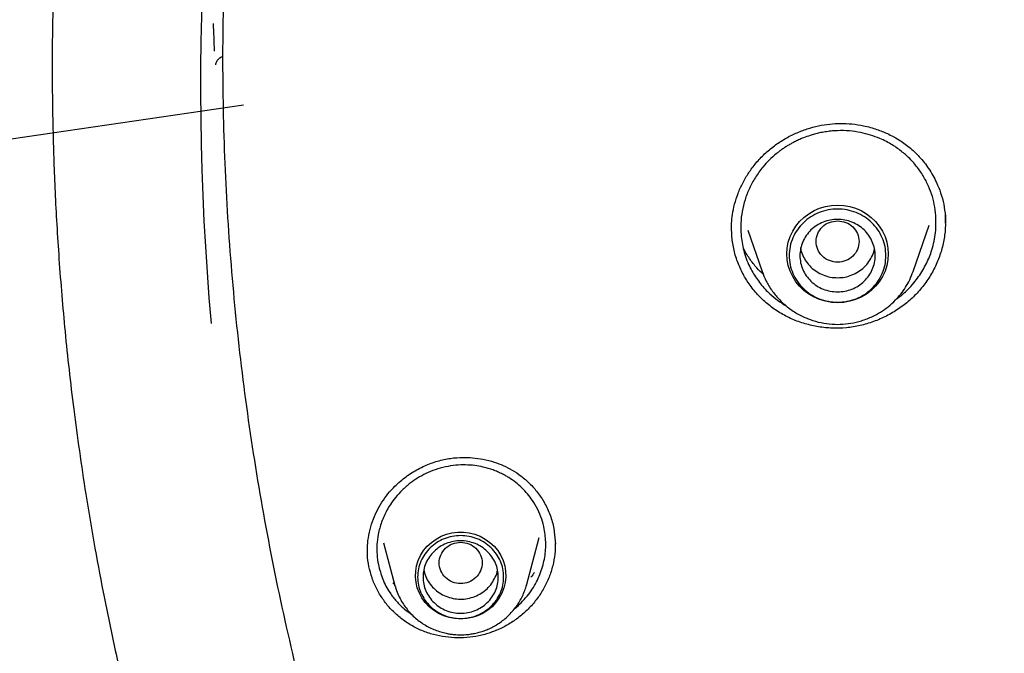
# Model space of a CAD drawing. Header units: millimetres. Extents: x 8 to 1762, y 12 to 2705.
# Tile 72 of 116: x 800 to 818, y 2289 to 2300. Entities that reach past the tile are written whole.
import ezdxf

# ---------------------------------------------------------------- set-up
doc = ezdxf.new("R2010")
doc.units = ezdxf.units.MM

msp = doc.modelspace()

# ---------------------------------------------------------------- linework, layer by layer
at = {"color": 7, "linetype": 'Continuous', "lineweight": 30}
for p, q in [((804.302, 2298.876), (775.246, 2294.629)), ((816.761, 2295.781), (817.058, 2296.641)), ((817.358, 2296.687), (817.358, 2296.679)), ((817.361, 2296.811), (817.363, 2296.685)), ((813.386, 2296.457), (813.385, 2296.598)), ((813.686, 2296.549), (813.951, 2295.781)), ((810.08, 2290.996), (810.106, 2290.702)), ((809.567, 2289.938), (809.807, 2290.827)), ((806.908, 2290.727), (807.121, 2289.938)), ((810.103, 2290.715), (810.103, 2290.691)), ((806.611, 2290.567), (806.611, 2290.586)), ((807.118, 2289.948), (807.08, 2289.983)), ((807.127, 2289.917), (807.121, 2289.938))]:
    msp.add_line(p, q, dxfattribs=at)
at = {"color": 7, "linetype": 'Continuous', "lineweight": 30, "flags": 128}
for points in [[(815.356, 2295.198), (815.243, 2295.205), (815.13, 2295.225), (815.022, 2295.257), (814.918, 2295.303), (814.82, 2295.359), (814.731, 2295.427), (814.65, 2295.505), (814.58, 2295.591), (814.521, 2295.685), (814.474, 2295.785), (814.44, 2295.89), (814.419, 2295.998), (814.413, 2296.108), (814.419, 2296.217), (814.44, 2296.325), (814.474, 2296.43), (814.521, 2296.53), (814.58, 2296.624), (814.65, 2296.711), (814.731, 2296.788), (814.82, 2296.856), (814.918, 2296.913), (815.022, 2296.958), (815.13, 2296.991), (815.243, 2297.011), (815.356, 2297.017), (815.47, 2297.011), (815.582, 2296.991), (815.691, 2296.958), (815.795, 2296.913), (815.892, 2296.856), (815.982, 2296.788), (816.063, 2296.711), (816.133, 2296.624), (816.192, 2296.53), (816.239, 2296.43), (816.273, 2296.325), (816.293, 2296.217), (816.3, 2296.108), (816.293, 2295.998), (816.273, 2295.89), (816.239, 2295.785), (816.192, 2295.685), (816.133, 2295.591), (816.063, 2295.505), (815.982, 2295.427), (815.892, 2295.359), (815.795, 2295.303), (815.691, 2295.257), (815.582, 2295.225), (815.47, 2295.205), (815.356, 2295.198)], [(808.344, 2289.313), (808.237, 2289.32), (808.131, 2289.339), (808.029, 2289.372), (807.932, 2289.417), (807.841, 2289.474), (807.759, 2289.541), (807.687, 2289.618), (807.625, 2289.703), (807.576, 2289.795), (807.538, 2289.892), (807.514, 2289.994), (807.504, 2290.097), (807.508, 2290.201), (807.525, 2290.303), (807.555, 2290.402), (807.599, 2290.497), (807.655, 2290.586), (807.722, 2290.667), (807.799, 2290.739), (807.886, 2290.801), (807.979, 2290.852), (808.079, 2290.891), (808.183, 2290.918), (808.29, 2290.931), (808.398, 2290.931), (808.505, 2290.918), (808.609, 2290.891), (808.709, 2290.852), (808.802, 2290.801), (808.889, 2290.739), (808.966, 2290.667), (809.033, 2290.586), (809.089, 2290.497), (809.133, 2290.402), (809.163, 2290.303), (809.18, 2290.201), (809.184, 2290.097), (809.174, 2289.994), (809.15, 2289.892), (809.112, 2289.795), (809.063, 2289.703), (809.001, 2289.618), (808.929, 2289.541), (808.847, 2289.474), (808.756, 2289.417), (808.659, 2289.372), (808.557, 2289.339), (808.451, 2289.32), (808.344, 2289.313)]]:
    msp.add_lwpolyline(points, dxfattribs=at)
at = {"color": 7, "linetype": 'Continuous', "lineweight": 30}
for centre, radius, start, end in [((851.83, 2299.18), 48.325, 167.0796, 185.1847), ((851.805, 2302.229), 48.101, 182.1833, 182.7961)]:
    msp.add_arc(centre, radius, start, end, dxfattribs=at)
for points, knots in [([(819.231, 2335.071), (818.832, 2334.688), (817.939, 2333.829), (816.635, 2332.435), (815.306, 2330.909), (814.051, 2329.342), (812.861, 2327.729), (811.783, 2326.137), (810.81, 2324.577), (809.968, 2323.114), (809.346, 2321.943), (809, 2321.254), (808.873, 2320.998), (808.834, 2320.918), (808.795, 2320.838), (808.756, 2320.758), (808.718, 2320.678), (808.663, 2320.564), (808.581, 2320.394), (808.464, 2320.146), (808.313, 2319.82), (808.127, 2319.41), (807.907, 2318.911), (807.66, 2318.332), (807.389, 2317.67), (807.097, 2316.925), (806.826, 2316.198), (806.58, 2315.503), (806.361, 2314.858), (806.148, 2314.199), (805.95, 2313.555), (805.773, 2312.949), (805.612, 2312.373), (805.433, 2311.697), (805.243, 2310.938), (805.053, 2310.112), (804.894, 2309.365), (804.767, 2308.72), (804.666, 2308.171), (804.604, 2307.814), (804.568, 2307.6), (804.553, 2307.509), (804.539, 2307.421), (804.525, 2307.337), (804.512, 2307.256), (804.5, 2307.178), (804.387, 2306.461), (804.204, 2305.101), (804.02, 2303.089), (803.92, 2301.071), (803.907, 2299.052), (803.98, 2297.033), (804.137, 2295.019), (804.38, 2293.013), (804.706, 2291.018), (805.115, 2289.037), (805.606, 2287.074), (806.182, 2285.132), (806.782, 2283.353), (807.227, 2282.235), (807.422, 2281.747)], [0, 0, 0, 0, 0.028217, 0.0632, 0.097484, 0.131768, 0.166053, 0.200338, 0.230509, 0.26068, 0.28723, 0.298913, 0.300443, 0.301973, 0.303503, 0.305033, 0.306563, 0.308093, 0.311589, 0.316305, 0.32224, 0.330158, 0.339545, 0.350401, 0.362726, 0.376519, 0.391781, 0.402888, 0.414661, 0.4271, 0.438745, 0.449539, 0.459861, 0.469711, 0.485812, 0.500466, 0.513674, 0.525435, 0.534588, 0.542621, 0.54427, 0.545863, 0.5474, 0.54888, 0.550304, 0.551671, 0.552981, 0.587967, 0.622951, 0.657936, 0.692921, 0.727904, 0.762886, 0.797869, 0.832856, 0.86784, 0.902823, 0.937803, 0.972785, 1, 1, 1, 1]), ([(800.852, 2302.928), (800.848, 2302.869), (800.841, 2302.746), (800.83, 2302.515), (800.814, 2302.239), (800.798, 2301.899), (800.782, 2301.535), (800.769, 2301.146), (800.757, 2300.686), (800.747, 2300.148), (800.744, 2299.528), (800.749, 2298.93), (800.76, 2298.36), (800.775, 2297.821), (800.798, 2297.25), (800.83, 2296.644), (800.871, 2296.002), (800.922, 2295.337), (800.984, 2294.65), (801.058, 2293.943), (801.146, 2293.203), (801.25, 2292.43), (801.373, 2291.606), (801.52, 2290.73), (801.693, 2289.8), (801.892, 2288.834), (802.12, 2287.831), (802.378, 2286.792), (802.663, 2285.739), (802.976, 2284.673), (803.317, 2283.597), (803.695, 2282.492), (804.112, 2281.359), (804.555, 2280.236), (805.024, 2279.124), (805.518, 2278.027), (806.052, 2276.911), (806.628, 2275.778), (807.249, 2274.63), (807.915, 2273.468), (808.608, 2272.328), (809.326, 2271.213), (810.066, 2270.123), (810.85, 2269.029), (811.679, 2267.933), (812.555, 2266.838), (813.168, 2266.119), (813.477, 2265.756)], [0, 0, 0, 0, 0.004314, 0.008883, 0.016714, 0.025192, 0.034291, 0.044007, 0.054338, 0.068789, 0.084283, 0.100825, 0.113573, 0.126965, 0.141202, 0.156349, 0.172415, 0.189412, 0.206301, 0.224037, 0.242631, 0.262093, 0.282435, 0.304985, 0.328551, 0.353142, 0.37877, 0.405444, 0.433175, 0.460297, 0.488374, 0.517415, 0.547426, 0.578417, 0.607446, 0.637298, 0.667976, 0.699475, 0.731795, 0.764933, 0.798887, 0.830727, 0.863247, 0.896442, 0.930304, 0.964826, 1, 1, 1, 1]), ([(803.788, 2299.625), (803.789, 2299.633), (803.791, 2299.647), (803.8, 2299.675), (803.815, 2299.705), (803.837, 2299.734), (803.864, 2299.758), (803.894, 2299.778), (803.916, 2299.784), (803.926, 2299.786)], [0, 0, 0, 0, 0.165314, 0.320386, 0.465161, 0.604847, 0.743451, 0.880779, 1, 1, 1, 1]), ([(813.381, 2296.555), (813.381, 2296.596), (813.382, 2296.689), (813.399, 2296.851), (813.438, 2297.037), (813.501, 2297.233), (813.588, 2297.429), (813.7, 2297.62), (813.836, 2297.802), (813.996, 2297.972), (814.177, 2298.122), (814.373, 2298.251), (814.577, 2298.356), (814.787, 2298.437), (814.998, 2298.494), (815.208, 2298.528), (815.416, 2298.539), (815.627, 2298.529), (815.853, 2298.495), (816.077, 2298.434), (816.293, 2298.347), (816.495, 2298.239), (816.696, 2298.097), (816.886, 2297.916), (817.06, 2297.695), (817.189, 2297.465), (817.278, 2297.241), (817.336, 2297.032), (817.353, 2296.885), (817.361, 2296.811)], [0, 0, 0, 0, 0.022283, 0.050026, 0.083028, 0.117796, 0.153383, 0.189829, 0.227194, 0.265469, 0.304298, 0.342467, 0.379801, 0.416266, 0.45183, 0.486486, 0.520314, 0.553562, 0.590437, 0.632811, 0.668133, 0.70638, 0.747451, 0.791585, 0.839025, 0.889689, 0.925185, 0.96197, 1, 1, 1, 1]), ([(817.184, 2296.825), (817.176, 2296.892), (817.161, 2297.027), (817.107, 2297.226), (817.029, 2297.421), (816.924, 2297.608), (816.794, 2297.783), (816.669, 2297.913), (816.559, 2298.007), (816.472, 2298.074), (816.373, 2298.139), (816.262, 2298.201), (816.129, 2298.264), (815.968, 2298.323), (815.779, 2298.371), (815.572, 2298.4), (815.388, 2298.405), (815.237, 2298.395), (815.126, 2298.38), (815.024, 2298.361), (814.931, 2298.339), (814.831, 2298.309), (814.731, 2298.274), (814.634, 2298.232), (814.557, 2298.195), (814.493, 2298.16), (814.433, 2298.126), (814.377, 2298.09), (814.322, 2298.053), (814.27, 2298.014), (814.188, 2297.95), (814.084, 2297.856), (813.95, 2297.709), (813.824, 2297.536), (813.712, 2297.331), (813.63, 2297.118), (813.577, 2296.902), (813.551, 2296.684), (813.557, 2296.54), (813.56, 2296.469)], [0, 0, 0, 0, 0.036707, 0.074096, 0.112167, 0.150918, 0.19035, 0.230461, 0.248751, 0.268512, 0.289742, 0.31244, 0.336603, 0.368857, 0.403388, 0.44019, 0.479255, 0.500295, 0.519895, 0.538058, 0.554786, 0.57008, 0.592388, 0.610727, 0.625102, 0.637277, 0.64925, 0.661021, 0.672589, 0.683956, 0.69512, 0.727396, 0.757867, 0.799879, 0.841215, 0.881884, 0.921898, 0.961266, 1, 1, 1, 1]), ([(817.357, 2296.838), (817.36, 2296.753), (817.367, 2296.584), (817.332, 2296.333), (817.267, 2296.087), (817.169, 2295.851), (817.041, 2295.628), (816.883, 2295.422), (816.698, 2295.238), (816.492, 2295.079), (816.267, 2294.947), (816.028, 2294.843), (815.777, 2294.77), (815.52, 2294.728), (815.259, 2294.72), (815.001, 2294.746), (814.749, 2294.803), (814.508, 2294.89), (814.28, 2295.008), (814.071, 2295.154), (813.885, 2295.326), (813.724, 2295.52), (813.592, 2295.734), (813.489, 2295.963), (813.416, 2296.205), (813.396, 2296.373), (813.386, 2296.457)], [0, 0, 0, 0, 0.041965, 0.08365, 0.125204, 0.166752, 0.208413, 0.25033, 0.292266, 0.333976, 0.375562, 0.41709, 0.458617, 0.500219, 0.541845, 0.583426, 0.625004, 0.666593, 0.708208, 0.749901, 0.791564, 0.833107, 0.87463, 0.916217, 0.957963, 1, 1, 1, 1]), ([(816.446, 2295.263), (816.462, 2295.274), (816.538, 2295.325), (816.649, 2295.429), (816.771, 2295.56), (816.865, 2295.683), (816.943, 2295.803), (817.01, 2295.926), (817.066, 2296.052), (817.134, 2296.243), (817.191, 2296.502), (817.186, 2296.718), (817.184, 2296.825)], [0, 0, 0, 0, 0.032227, 0.149133, 0.247622, 0.326819, 0.405149, 0.48261, 0.559201, 0.634921, 0.820176, 1, 1, 1, 1]), ([(815.356, 2296.724), (815.304, 2296.718), (815.2, 2296.706), (815.066, 2296.618), (814.978, 2296.49), (814.946, 2296.338), (814.978, 2296.187), (815.066, 2296.059), (815.2, 2295.974), (815.356, 2295.943), (815.513, 2295.974), (815.647, 2296.059), (815.735, 2296.187), (815.767, 2296.338), (815.735, 2296.49), (815.647, 2296.618), (815.513, 2296.706), (815.409, 2296.718), (815.356, 2296.724)], [0, 0, 0, 0, 0.0625, 0.125, 0.1875, 0.25, 0.3125, 0.375, 0.4375, 0.5, 0.5625, 0.625, 0.6875, 0.75, 0.8125, 0.875, 0.9375, 1, 1, 1, 1]), ([(813.56, 2296.469), (813.573, 2296.368), (813.599, 2296.164), (813.688, 2295.931), (813.776, 2295.763), (813.844, 2295.655), (813.921, 2295.551), (814.006, 2295.452), (814.111, 2295.348), (814.242, 2295.238), (814.351, 2295.17), (814.408, 2295.135)], [0, 0, 0, 0, 0.185831, 0.376036, 0.453457, 0.531603, 0.610482, 0.6901, 0.768503, 0.880593, 1, 1, 1, 1]), ([(813.976, 2295.723), (813.935, 2295.763), (813.839, 2295.855), (813.717, 2296.021), (813.633, 2296.152), (813.602, 2296.226), (813.6, 2296.232)], [0, 0, 0, 0, 0.267086, 0.614089, 0.969584, 1, 1, 1, 1]), ([(814.67, 2296.207), (814.67, 2296.207), (814.674, 2296.163), (814.708, 2296.079), (814.77, 2295.961), (814.858, 2295.858), (814.965, 2295.774), (815.087, 2295.712), (815.219, 2295.671), (815.311, 2295.666), (815.356, 2295.664)], [0, 0, 0, 0, 0.000201, 0.14303, 0.285858, 0.428687, 0.571515, 0.714343, 0.857172, 1, 1, 1, 1]), ([(815.356, 2295.664), (815.402, 2295.666), (815.494, 2295.671), (815.626, 2295.712), (815.748, 2295.774), (815.854, 2295.858), (815.943, 2295.961), (816.005, 2296.079), (816.038, 2296.163), (816.043, 2296.207), (816.043, 2296.207)], [0, 0, 0, 0, 0.142828, 0.285657, 0.428485, 0.571313, 0.714142, 0.85697, 0.999799, 1, 1, 1, 1]), ([(813.951, 2295.781), (813.975, 2295.721), (814.023, 2295.598), (814.13, 2295.426), (814.261, 2295.264), (814.418, 2295.119), (814.597, 2294.996), (814.792, 2294.901), (814.995, 2294.836), (815.2, 2294.8), (815.404, 2294.793), (815.604, 2294.813), (815.808, 2294.861), (815.992, 2294.932), (816.158, 2295.023), (816.302, 2295.124), (816.428, 2295.239), (816.535, 2295.361), (816.624, 2295.487), (816.702, 2295.627), (816.741, 2295.729), (816.761, 2295.781)], [0, 0, 0, 0, 0.052998, 0.10785, 0.164691, 0.223704, 0.284086, 0.343281, 0.401166, 0.457756, 0.513067, 0.567114, 0.622093, 0.683577, 0.728424, 0.776386, 0.827499, 0.86793, 0.910157, 0.954182, 1, 1, 1, 1]), ([(806.609, 2290.585), (806.611, 2290.647), (806.615, 2290.779), (806.655, 2290.977), (806.717, 2291.174), (806.8, 2291.358), (806.902, 2291.527), (807.038, 2291.704), (807.216, 2291.88), (807.436, 2292.041), (807.67, 2292.166), (807.91, 2292.255), (808.151, 2292.307), (808.37, 2292.323), (808.573, 2292.315), (808.768, 2292.288), (808.959, 2292.239), (809.141, 2292.17), (809.308, 2292.085), (809.474, 2291.974), (809.633, 2291.835), (809.781, 2291.667), (809.911, 2291.47), (810.019, 2291.245), (810.059, 2291.08), (810.08, 2290.996)], [0, 0, 0, 0, 0.037482, 0.079623, 0.120552, 0.160299, 0.198899, 0.236343, 0.290594, 0.343226, 0.394172, 0.443347, 0.49076, 0.536869, 0.570861, 0.609291, 0.65207, 0.686932, 0.724087, 0.763602, 0.805775, 0.850605, 0.898006, 0.947841, 1, 1, 1, 1]), ([(809.9, 2290.989), (809.885, 2291.05), (809.856, 2291.174), (809.781, 2291.352), (809.691, 2291.508), (809.59, 2291.641), (809.486, 2291.753), (809.37, 2291.855), (809.264, 2291.929), (809.175, 2291.982), (809.105, 2292.019), (809.029, 2292.054), (808.946, 2292.087), (808.857, 2292.116), (808.743, 2292.146), (808.602, 2292.171), (808.432, 2292.183), (808.25, 2292.176), (808.06, 2292.147), (807.873, 2292.095), (807.7, 2292.024), (807.545, 2291.939), (807.395, 2291.836), (807.257, 2291.716), (807.134, 2291.581), (807.042, 2291.455), (806.972, 2291.338), (806.918, 2291.228), (806.872, 2291.116), (806.837, 2291.002), (806.804, 2290.863), (806.784, 2290.697), (806.784, 2290.507), (806.803, 2290.385), (806.813, 2290.324)], [0, 0, 0, 0, 0.039584, 0.079963, 0.121142, 0.152562, 0.184433, 0.216756, 0.249531, 0.264834, 0.281155, 0.298491, 0.316843, 0.336208, 0.356586, 0.38904, 0.42376, 0.460741, 0.499976, 0.540117, 0.577985, 0.613585, 0.646924, 0.687859, 0.724802, 0.757767, 0.78312, 0.808215, 0.833056, 0.857646, 0.881986, 0.921991, 0.961324, 1, 1, 1, 1]), ([(809.35, 2289.507), (809.352, 2289.508), (809.394, 2289.54), (809.473, 2289.616), (809.581, 2289.734), (809.707, 2289.907), (809.827, 2290.136), (809.91, 2290.423), (809.939, 2290.711), (809.913, 2290.897), (809.9, 2290.989)], [0, 0, 0, 0, 0.004423, 0.093343, 0.194406, 0.291129, 0.475915, 0.655647, 0.830336, 1, 1, 1, 1]), ([(806.637, 2290.291), (806.624, 2290.365), (806.606, 2290.469), (806.609, 2290.575), (806.61, 2290.606)], [0, 0, 0, 0, 0.705364, 1, 1, 1, 1]), ([(810.103, 2290.706), (810.103, 2290.663), (810.105, 2290.546), (810.073, 2290.356), (810.013, 2290.14), (809.923, 2289.932), (809.806, 2289.736), (809.663, 2289.557), (809.499, 2289.397), (809.316, 2289.259), (809.117, 2289.145), (808.906, 2289.056), (808.684, 2288.994), (808.457, 2288.961), (808.229, 2288.958), (808.003, 2288.982), (807.782, 2289.034), (807.571, 2289.114), (807.372, 2289.221), (807.191, 2289.353), (807.031, 2289.506), (806.892, 2289.68), (806.779, 2289.87), (806.689, 2290.074), (806.655, 2290.219), (806.637, 2290.291)], [0, 0, 0, 0, 0.025671, 0.069857, 0.114035, 0.158337, 0.202916, 0.24751, 0.291848, 0.336047, 0.380186, 0.424332, 0.468571, 0.512834, 0.557036, 0.601228, 0.645431, 0.689673, 0.734019, 0.778338, 0.822515, 0.866664, 0.910881, 0.955277, 1, 1, 1, 1]), ([(808.344, 2290.741), (808.292, 2290.735), (808.187, 2290.723), (808.054, 2290.635), (807.966, 2290.507), (807.933, 2290.356), (807.966, 2290.205), (808.054, 2290.076), (808.187, 2289.991), (808.344, 2289.96), (808.501, 2289.991), (808.634, 2290.076), (808.722, 2290.205), (808.755, 2290.356), (808.722, 2290.507), (808.634, 2290.635), (808.501, 2290.723), (808.396, 2290.735), (808.344, 2290.741)], [0, 0, 0, 0, 0.0625, 0.125, 0.1875, 0.25, 0.3125, 0.375, 0.4375, 0.5, 0.5625, 0.625, 0.6875, 0.75, 0.8125, 0.875, 0.9375, 1, 1, 1, 1]), ([(806.813, 2290.324), (806.837, 2290.232), (806.884, 2290.047), (807.008, 2289.82), (807.148, 2289.639), (807.286, 2289.501), (807.39, 2289.427), (807.44, 2289.391)], [0, 0, 0, 0, 0.245432, 0.497004, 0.668375, 0.842621, 1, 1, 1, 1]), ([(807.658, 2290.225), (807.668, 2290.184), (807.69, 2290.1), (807.756, 2289.983), (807.842, 2289.88), (807.948, 2289.795), (808.069, 2289.731), (808.201, 2289.691), (808.338, 2289.677), (808.476, 2289.689), (808.608, 2289.727), (808.731, 2289.789), (808.838, 2289.872), (808.927, 2289.974), (808.991, 2290.092), (809.025, 2290.178), (809.03, 2290.224), (809.03, 2290.226)], [0, 0, 0, 0, 0.0690058, 0.1403415, 0.2116772, 0.283013, 0.3543487, 0.4256845, 0.4970202, 0.568356, 0.6396917, 0.7110274, 0.7823632, 0.8536989, 0.9250347, 0.9963704, 1, 1, 1, 1]), ([(809.717, 2290.18), (809.696, 2290.149), (809.674, 2290.117), (809.648, 2290.09), (809.648, 2290.09)], [0, 0, 0, 0, 0.999735, 1, 1, 1, 1]), ([(807.129, 2289.916), (807.136, 2289.891), (807.155, 2289.825), (807.2, 2289.722), (807.259, 2289.614), (807.327, 2289.516), (807.401, 2289.428), (807.482, 2289.346), (807.571, 2289.273), (807.666, 2289.208), (807.766, 2289.152), (807.868, 2289.107), (807.971, 2289.071), (808.065, 2289.047), (808.149, 2289.032), (808.239, 2289.02), (808.304, 2289.019), (808.344, 2289.018)], [0, 0, 0, 0, 0.049643, 0.127826, 0.207124, 0.27832, 0.349498, 0.420611, 0.491594, 0.562334, 0.632628, 0.702066, 0.769668, 0.832337, 0.881535, 0.925988, 1, 1, 1, 1]), ([(808.344, 2289.018), (808.386, 2289.019), (808.445, 2289.02), (808.532, 2289.031), (808.606, 2289.043), (808.694, 2289.065), (808.785, 2289.094), (808.877, 2289.131), (808.97, 2289.178), (809.06, 2289.233), (809.147, 2289.297), (809.23, 2289.37), (809.307, 2289.45), (809.378, 2289.539), (809.441, 2289.634), (809.494, 2289.736), (809.538, 2289.839), (809.559, 2289.911), (809.568, 2289.945)], [0, 0, 0, 0, 0.075709, 0.106773, 0.158329, 0.212018, 0.269746, 0.33014, 0.392649, 0.456832, 0.522382, 0.589074, 0.656743, 0.72527, 0.79457, 0.864584, 0.935276, 1, 1, 1, 1])]:
    msp.add_open_spline(points, degree=3, knots=knots, dxfattribs=at)
for points in [[(816.256, 2296.076), (816.253, 2296.019), (816.246, 2295.905), (816.193, 2295.742), (816.11, 2295.591), (815.997, 2295.458), (815.86, 2295.35), (815.703, 2295.269), (815.533, 2295.22), (815.356, 2295.203), (815.18, 2295.22), (815.01, 2295.269), (814.853, 2295.35), (814.716, 2295.458), (814.603, 2295.591), (814.519, 2295.742), (814.468, 2295.905), (814.451, 2296.076), (814.468, 2296.246), (814.519, 2296.41), (814.603, 2296.561), (814.716, 2296.693), (814.853, 2296.801), (815.01, 2296.882), (815.18, 2296.932), (815.356, 2296.949), (815.533, 2296.932), (815.703, 2296.882), (815.86, 2296.801), (815.997, 2296.693), (816.11, 2296.561), (816.193, 2296.41), (816.246, 2296.246), (816.253, 2296.132), (816.256, 2296.076)], [(815.356, 2295.401), (815.311, 2295.404), (815.219, 2295.409), (815.087, 2295.449), (814.965, 2295.511), (814.858, 2295.596), (814.771, 2295.698), (814.705, 2295.816), (814.665, 2295.943), (814.652, 2296.076), (814.665, 2296.208), (814.705, 2296.335), (814.771, 2296.453), (814.858, 2296.556), (814.965, 2296.64), (815.087, 2296.703), (815.219, 2296.742), (815.356, 2296.755), (815.494, 2296.742), (815.626, 2296.703), (815.748, 2296.64), (815.854, 2296.556), (815.942, 2296.453), (816.007, 2296.335), (816.047, 2296.208), (816.061, 2296.076), (816.047, 2295.943), (816.007, 2295.816), (815.942, 2295.698), (815.854, 2295.596), (815.748, 2295.511), (815.626, 2295.449), (815.494, 2295.409), (815.402, 2295.404), (815.356, 2295.401)], [(809.144, 2290.093), (809.141, 2290.043), (809.135, 2289.942), (809.087, 2289.796), (809.014, 2289.662), (808.913, 2289.545), (808.791, 2289.448), (808.652, 2289.376), (808.501, 2289.332), (808.344, 2289.317), (808.187, 2289.332), (808.036, 2289.376), (807.897, 2289.448), (807.775, 2289.545), (807.675, 2289.662), (807.6, 2289.796), (807.554, 2289.942), (807.539, 2290.093), (807.554, 2290.245), (807.6, 2290.39), (807.675, 2290.524), (807.775, 2290.642), (807.897, 2290.738), (808.036, 2290.81), (808.187, 2290.854), (808.344, 2290.869), (808.501, 2290.854), (808.652, 2290.81), (808.791, 2290.738), (808.913, 2290.642), (809.014, 2290.524), (809.087, 2290.39), (809.135, 2290.245), (809.141, 2290.144), (809.144, 2290.093)], [(809.044, 2290.093), (809.041, 2290.049), (809.036, 2289.961), (808.995, 2289.833), (808.93, 2289.716), (808.842, 2289.613), (808.735, 2289.529), (808.614, 2289.466), (808.481, 2289.427), (808.344, 2289.414), (808.207, 2289.427), (808.074, 2289.466), (807.953, 2289.529), (807.846, 2289.613), (807.758, 2289.716), (807.693, 2289.833), (807.653, 2289.961), (807.639, 2290.093), (807.653, 2290.226), (807.693, 2290.353), (807.758, 2290.47), (807.846, 2290.573), (807.953, 2290.658), (808.074, 2290.72), (808.207, 2290.759), (808.344, 2290.772), (808.481, 2290.759), (808.614, 2290.72), (808.735, 2290.658), (808.842, 2290.573), (808.93, 2290.47), (808.995, 2290.353), (809.036, 2290.226), (809.041, 2290.137), (809.044, 2290.093)]]:
    msp.add_open_spline(points, degree=3, dxfattribs=at)

doc.saveas('drawing.dxf')
